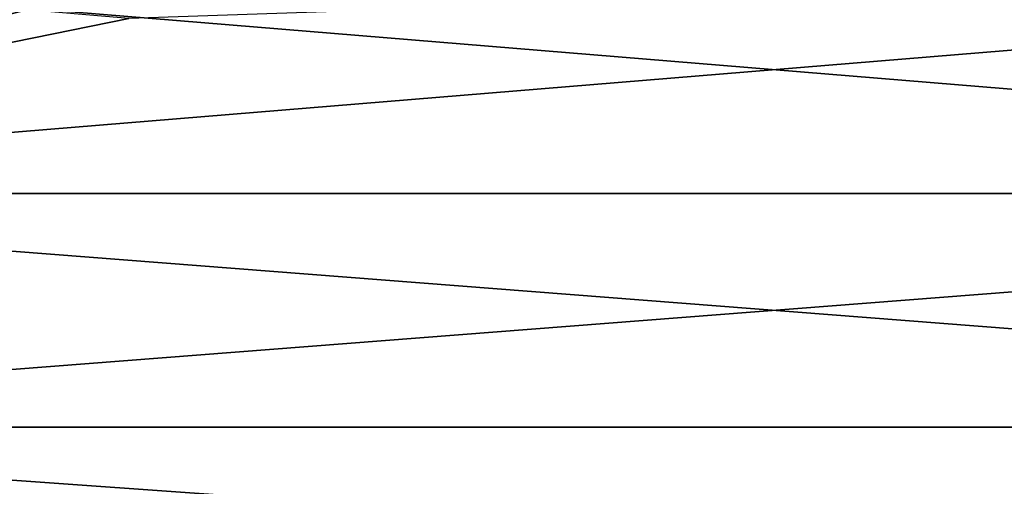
# Model space of a CAD drawing. Header units: metres. Extents: x -82 to 113, y -109 to 109.
# Tile 13 of 256: x -66.26 to -59.62, y -83.65 to -80.51. Entities that reach past the tile are written whole.
import ezdxf

# ---------------------------------------------------------------- set-up
doc = ezdxf.new("R2010")
doc.units = ezdxf.units.M
doc.layers.add('solid_20_382_013_XXX', color=7, linetype='CONTINUOUS')

msp = doc.modelspace()

# ---------------------------------------------------------------- linework, layer by layer
at = {"layer": 'solid_20_382_013_XXX'}
for points in [[(-71.32, -80.007378, -51.61792), (-51.02, -80.007355, -51.617924), (-51.02, -81.679214, -51.023746)], [(-71.32, -81.679214, -27.176254), (-51.02, -81.679214, -27.176252), (-51.02, -80.007355, -26.582075)], [(-65.519997, -80.5, -26.730682), (-71.32, -81.679214, -27.176254), (-51.02, -80.007355, -26.582075)], [(-71.32, -80.007378, -51.61792), (-51.02, -81.679214, -51.023746), (-71.32, -81.679214, -51.023746)], [(-66.868729, -80.265755, -26.657366), (-71.32, -81.679214, -27.176254), (-66.201752, -80.441475, -26.711906)], [(-66.201752, -80.441475, -26.711906), (-71.32, -81.679214, -27.176254), (-65.519997, -80.5, -26.730682)], [(-71.32, -81.679214, -51.023746), (-51.02, -81.679214, -51.023746), (-51.02, -83.254593, -50.207451)], [(-71.32, -81.679214, -51.023746), (-51.02, -83.254593, -50.207451), (-71.32, -83.25457, -50.207462)], [(-71.32, -83.25457, -27.992538), (-51.02, -83.254593, -27.992548), (-51.02, -81.679214, -27.176252)], [(-71.32, -83.25457, -27.992538), (-51.02, -81.679214, -27.176252), (-71.32, -81.679214, -27.176254)], [(-71.32, -83.25457, -50.207462), (-51.02, -83.254593, -50.207451), (-51.02, -84.70414, -49.184246)], [(-71.32, -83.25457, -50.207462), (-51.02, -84.70414, -49.184246), (-71.32, -84.704124, -49.184261)], [(-71.32, -84.704124, -29.015741), (-51.02, -83.254593, -27.992548), (-71.32, -83.25457, -27.992538)], [(-71.32, -84.704124, -29.015741), (-51.02, -84.70414, -29.015753), (-51.02, -83.254593, -27.992548)]]:
    msp.add_3dface(points, dxfattribs=at)

doc.saveas('drawing.dxf')
